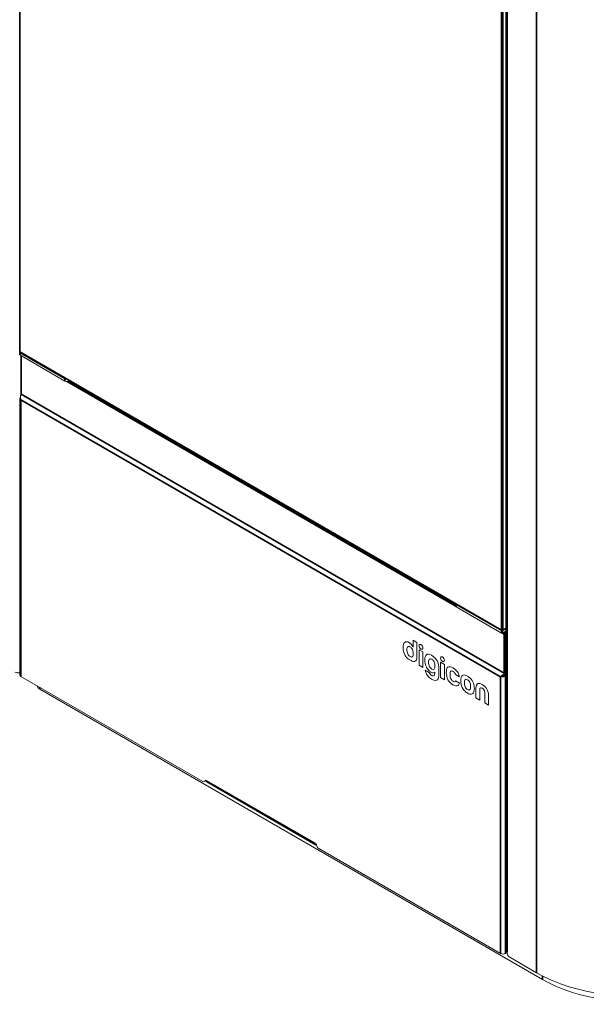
# Model space of a CAD drawing. Header units: millimetres. Extents: x 4 to 1188, y 1 to 840.
# Tile 182 of 210: x 1067 to 1114, y 195 to 277. Entities that reach past the tile are written whole.
import ezdxf

# ---------------------------------------------------------------- set-up
doc = ezdxf.new("R2010")
doc.units = ezdxf.units.MM
doc.layers.add('1', color=7, linetype='Continuous')

msp = doc.modelspace()

# ---------------------------------------------------------------- linework, layer by layer
at = {"layer": '1', "color": 154, "linetype": 'Continuous', "lineweight": 35}
for p, q in [((1066.7315, 327.2595), (1066.7315, 249.2841)), ((1107.4053, 307.5965), (1107.4053, 199.2358)), ((1109.8498, 306.1852), (1109.8498, 197.4745)), ((1106.9355, 226.0723), (1106.9355, 304.0477)), ((1107.0366, 304.0477), (1107.0366, 226.0723)), ((1066.7113, 249.2141), (1066.7113, 249.0391)), ((1066.7315, 249.2841), (1106.9355, 226.0723)), ((1066.8476, 248.9604), (1066.8476, 245.7469)), ((1070.4892, 246.8579), (1070.4892, 247.0329)), ((1103.0548, 228.1087), (1070.6628, 246.8102)), ((1070.8304, 246.8301), (1103.0531, 228.2263)), ((1066.8173, 245.7644), (1066.8293, 245.7575)), ((1066.8476, 245.7469), (1107.1527, 222.4768)), ((1106.8497, 222.1852), (1066.8173, 245.2978)), ((1066.8173, 245.2978), (1066.8173, 222.2027)), ((1103.1374, 228.1835), (1103.1374, 228.0085)), ((1106.9153, 225.8273), (1106.9153, 226.0023)), ((1107.0164, 226.0023), (1107.0164, 225.8273)), ((1107.0366, 226.0723), (1107.2881, 226.2175)), ((1107.1527, 225.7428), (1107.011, 225.8246)), ((1107.1119, 225.883), (1107.2032, 225.8302)), ((1107.1527, 222.4768), (1107.1527, 225.7428)), ((1107.2032, 225.8302), (1107.2881, 225.8792)), ((1107.2881, 225.7626), (1107.2537, 225.7428)), ((1107.2537, 225.7428), (1107.2537, 222.4768)), ((1099.5228, 224.6939), (1099.5229, 224.6939)), ((1100.2043, 224.8606), (1100.2044, 224.8606)), ((1100.3659, 224.5819), (1100.366, 224.5819)), ((1099.0975, 224.0844), (1099.0976, 224.0845)), ((1099.2968, 223.8624), (1099.2969, 223.8624)), ((1099.2974, 223.8621), (1099.2975, 223.8621)), ((1099.8703, 223.8565), (1099.8704, 223.8565)), ((1101.4899, 223.5988), (1101.49, 223.5989)), ((1102.0021, 223.8287), (1102.0022, 223.8288)), ((1102.1637, 223.55), (1102.1638, 223.5501)), ((1100.8407, 223.3979), (1100.8408, 223.398)), ((1100.8407, 223.3966), (1100.8408, 223.3966)), ((1101.1103, 222.8215), (1101.1104, 222.8216)), ((1101.1109, 222.8212), (1101.111, 222.8212)), ((1101.681, 222.9938), (1101.6811, 222.9938)), ((1102.8693, 222.9303), (1102.8694, 222.9304)), ((1101.1095, 222.2765), (1101.1096, 222.2766)), ((1103.976, 222.2876), (1103.9761, 222.2877)), ((1104.0915, 222.2302), (1104.0916, 222.2303)), ((1106.8497, 199.09), (1106.8497, 222.1852)), ((1107.2215, 222.437), (1107.2537, 222.4184)), ((1107.2537, 222.4768), (1107.2881, 222.4966)), ((1107.2537, 199.09), (1107.2537, 222.2668)), ((1068.3831, 221.2987), (1068.3831, 221.1412)), ((1104.0933, 221.1095), (1104.0934, 221.1095)), ((1104.0938, 221.1092), (1104.0939, 221.1092)), ((1104.6584, 221.2004), (1104.6585, 221.2004)), ((1105.1091, 221.1136), (1105.1092, 221.1137)), ((1105.6702, 221.2018), (1105.6703, 221.2019)), ((1104.6268, 220.9365), (1104.6269, 220.9366)), ((1105.8377, 220.6227), (1105.8378, 220.6227)), ((1082.2878, 213.5041), (1091.3792, 208.2551)), ((1110.3549, 196.9088), (1110.3549, 197.2001))]:
    msp.add_line(p, q, dxfattribs=at)
at = {"layer": '1', "color": 154, "linetype": 'Continuous', "lineweight": 13}
for p, q in [((1107.2881, 307.7598), (1107.2881, 199.3991)), ((1066.7113, 249.2724), (1066.7201, 249.2775)), ((1070.4892, 247.0329), (1066.7113, 249.2141)), ((1070.4892, 246.8579), (1066.7113, 249.0391)), ((1066.7463, 249.2514), (1106.9503, 226.0396)), ((1066.8267, 248.9725), (1066.8267, 245.7761)), ((1066.8173, 245.7644), (1066.827, 245.77)), ((1066.8624, 245.7142), (1107.1675, 222.4441)), ((1066.7337, 245.4553), (1066.7337, 222.3193)), ((1103.0537, 228.2893), (1103.0537, 228.1252)), ((1106.9153, 226.0023), (1103.1374, 228.1835)), ((1106.9153, 225.8273), (1103.1374, 228.0085)), ((1107.2881, 226.1592), (1107.0164, 226.0023)), ((1107.2881, 225.9842), (1107.0164, 225.8273)), ((1107.0218, 226.0396), (1107.2881, 226.1933)), ((1099.5523, 225.2318), (1099.5538, 224.6341)), ((1099.5523, 225.2318), (1099.5524, 225.2318)), ((1099.8673, 225.0499), (1099.5523, 225.2318)), ((1099.8674, 225.05), (1099.5524, 225.2318)), ((1098.7123, 224.6032), (1098.7123, 224.6001)), ((1098.7123, 224.6001), (1098.7123, 224.5998)), ((1099.0271, 224.4388), (1099.0272, 224.4388)), ((1099.0272, 224.4388), (1099.0273, 224.4375)), ((1099.0272, 224.4374), (1099.0273, 224.4375)), ((1099.0273, 224.4394), (1099.0274, 224.4395)), ((1099.0958, 224.6856), (1099.0959, 224.6857)), ((1099.2001, 225.0418), (1099.2002, 225.0418)), ((1099.4062, 224.8717), (1099.4063, 224.8717)), ((1099.5538, 224.6341), (1099.5228, 224.6939)), ((1099.5538, 224.6343), (1099.5229, 224.6939)), ((1099.8673, 225.0499), (1099.8674, 225.05)), ((1099.8703, 223.8565), (1099.8673, 225.0499)), ((1099.8704, 223.8565), (1099.8674, 225.05)), ((1100.0438, 224.4327), (1100.0471, 223.1427)), ((1100.3669, 224.2472), (1100.0438, 224.4327)), ((1100.0438, 224.4327), (1100.0439, 224.4327)), ((1100.367, 224.2473), (1100.0439, 224.4327)), ((1099.2968, 223.8624), (1099.2974, 223.8621)), ((1099.2969, 223.8624), (1099.2975, 223.8621)), ((1099.4908, 223.8583), (1099.4911, 223.8586)), ((1099.5551, 224.1344), (1099.5551, 224.135)), ((1099.8705, 223.8553), (1099.8704, 223.8565)), ((1099.8704, 223.8553), (1099.8705, 223.8553)), ((1100.3669, 224.2472), (1100.367, 224.2473)), ((1100.3702, 222.9573), (1100.3669, 224.2472)), ((1100.3703, 222.9574), (1100.367, 224.2473)), ((1100.9093, 223.6448), (1100.9094, 223.6448)), ((1101.0757, 223.9708), (1101.0758, 223.9708)), ((1101.0782, 223.9691), (1101.0757, 223.9708)), ((1101.0783, 223.9691), (1101.0758, 223.9708)), ((1101.0782, 223.9691), (1101.0783, 223.9691)), ((1101.0793, 223.9687), (1101.0782, 223.9691)), ((1101.0794, 223.9687), (1101.0783, 223.9691)), ((1101.0793, 223.9687), (1101.0794, 223.9687)), ((1100.0471, 223.1427), (1100.3702, 222.9573)), ((1100.3702, 222.9573), (1100.3703, 222.9574)), ((1100.5533, 222.7329), (1100.5534, 222.733)), ((1100.8913, 222.5389), (1100.5533, 222.7329)), ((1100.5533, 222.7329), (1100.5533, 222.7328)), ((1100.8914, 222.539), (1100.5534, 222.733)), ((1100.8407, 223.3979), (1100.8407, 223.3966)), ((1100.8408, 223.398), (1100.8408, 223.3966)), ((1100.911, 223.0436), (1100.9111, 223.0436)), ((1101.1103, 222.8215), (1101.1109, 222.8212)), ((1101.1104, 222.8216), (1101.111, 222.8212)), ((1101.3043, 222.8173), (1101.3046, 222.8178)), ((1101.3686, 223.0936), (1101.3686, 223.0941)), ((1101.681, 222.9957), (1101.6811, 222.9957)), ((1101.6829, 222.2655), (1101.681, 222.9938)), ((1101.683, 222.2655), (1101.6811, 222.9938)), ((1101.8417, 223.4008), (1101.8418, 223.4009)), ((1101.8417, 223.4008), (1101.845, 222.1109)), ((1102.1693, 223.2128), (1101.8417, 223.4008)), ((1102.1694, 223.2128), (1101.8418, 223.4009)), ((1102.1726, 221.9228), (1102.1693, 223.2128)), ((1102.1693, 223.2128), (1102.1694, 223.2128)), ((1102.1727, 221.9229), (1102.1694, 223.2128)), ((1102.8655, 222.9326), (1102.8655, 222.9328)), ((1102.8655, 222.9328), (1102.8656, 222.9328)), ((1102.8655, 222.9326), (1102.8656, 222.9327)), ((1102.8656, 222.9327), (1102.8656, 222.9328)), ((1102.868, 222.9312), (1102.8656, 222.9327)), ((1102.868, 222.9312), (1102.8681, 222.9313)), ((1102.868, 222.9312), (1102.868, 222.9311)), ((1102.8738, 222.9277), (1102.8693, 222.9303)), ((1102.8739, 222.9278), (1102.8694, 222.9304)), ((1102.8738, 222.9277), (1102.8739, 222.9278)), ((1066.8173, 222.2027), (1081.9848, 213.4457)), ((1100.8913, 222.5389), (1100.8914, 222.539)), ((1101.0051, 222.3626), (1101.0052, 222.3627)), ((1101.1579, 222.2543), (1101.158, 222.2544)), ((1101.3369, 222.5403), (1101.3676, 222.5641)), ((1101.3369, 222.5403), (1101.337, 222.5404)), ((1101.337, 222.5404), (1101.3676, 222.5641)), ((1101.3676, 222.5641), (1101.3678, 222.4808)), ((1101.6829, 222.2655), (1101.683, 222.2655)), ((1101.6829, 222.264), (1101.683, 222.264)), ((1101.845, 222.1109), (1102.1726, 221.9228)), ((1102.1726, 221.9228), (1102.1727, 221.9229)), ((1102.313, 222.5471), (1102.313, 222.5466)), ((1102.313, 222.5312), (1102.313, 222.5308)), ((1102.6279, 222.3583), (1102.628, 222.3584)), ((1102.7095, 222.6413), (1102.7096, 222.6414)), ((1102.7131, 221.9771), (1102.7132, 221.9772)), ((1102.8589, 222.6371), (1102.8594, 222.637)), ((1103.0949, 222.3546), (1103.095, 222.3544)), ((1103.095, 222.3544), (1103.4191, 222.1684)), ((1103.2987, 222.4984), (1103.2988, 222.4984)), ((1103.4191, 222.1688), (1103.4192, 222.1689)), ((1103.4191, 222.1684), (1103.4191, 222.1688)), ((1103.4191, 222.1684), (1103.4192, 222.1685)), ((1103.4192, 222.1685), (1103.4192, 222.1689)), ((1103.5238, 221.8601), (1103.5242, 221.8584)), ((1103.5242, 221.8584), (1103.5238, 221.8553)), ((1103.8921, 221.9328), (1103.8922, 221.9329)), ((1104.3191, 222.0571), (1104.3192, 222.0572)), ((1107.239, 222.4441), (1107.2881, 222.4724)), ((1107.2537, 222.4184), (1107.2881, 222.4383)), ((1107.2537, 222.2785), (1107.2881, 222.2983)), ((1107.2537, 222.2668), (1107.2881, 222.2867)), ((1068.3831, 221.1412), (1110.3549, 196.9088)), ((1102.8605, 221.8133), (1102.8606, 221.8134)), ((1102.8677, 221.8086), (1102.8678, 221.8087)), ((1102.8698, 221.5086), (1102.8711, 221.5078)), ((1102.8729, 221.5069), (1102.8778, 221.5041)), ((1102.8831, 221.7989), (1102.8832, 221.799)), ((1103.05, 221.7746), (1103.0501, 221.7746)), ((1103.05, 221.7746), (1103.0501, 221.7746)), ((1103.0963, 221.8251), (1103.0964, 221.8252)), ((1103.4204, 221.6391), (1103.0963, 221.8251)), ((1103.4205, 221.6392), (1103.0964, 221.8252)), ((1103.3001, 221.4456), (1103.3002, 221.4456)), ((1103.4204, 221.6391), (1103.4205, 221.6392)), ((1103.4204, 221.6388), (1103.4204, 221.6391)), ((1103.4204, 221.6388), (1103.4205, 221.6389)), ((1103.4205, 221.6389), (1103.4205, 221.6392)), ((1103.6907, 221.2015), (1103.7063, 221.177)), ((1103.8234, 221.686), (1103.8235, 221.686)), ((1103.8235, 221.686), (1103.8236, 221.6846)), ((1103.8235, 221.6846), (1103.8236, 221.6847)), ((1103.8236, 221.6868), (1103.8237, 221.6869)), ((1103.8938, 221.3316), (1103.8939, 221.3317)), ((1104.0933, 221.1095), (1104.0938, 221.1092)), ((1104.0934, 221.1095), (1104.0939, 221.1092)), ((1104.287, 221.1053), (1104.2874, 221.1058)), ((1104.3514, 221.3816), (1104.3514, 221.3821)), ((1104.5786, 221.642), (1104.5787, 221.6421)), ((1104.7946, 221.2214), (1104.7967, 220.4103)), ((1104.953, 221.6029), (1104.9531, 221.603)), ((1105.1114, 220.2298), (1105.1091, 221.1136)), ((1105.1115, 220.2298), (1105.1092, 221.1137)), ((1105.3056, 221.5304), (1105.3057, 221.5305)), ((1104.5437, 220.7836), (1104.5438, 220.7836)), ((1104.7967, 220.4103), (1105.1114, 220.2298)), ((1105.1114, 220.2298), (1105.1115, 220.2298)), ((1105.5273, 220.8736), (1105.5299, 219.9893)), ((1105.8398, 219.8117), (1105.8377, 220.6227)), ((1105.8399, 219.8117), (1105.8378, 220.6227)), ((1105.5299, 219.9893), (1105.8398, 219.8117)), ((1105.8398, 219.8117), (1105.8399, 219.8117)), ((1082.1276, 213.4316), (1082.2489, 213.5016)), ((1082.1868, 213.5624), (1082.2878, 213.5041)), ((1082.347, 213.3733), (1091.4384, 208.1244)), ((1091.3792, 208.2551), (1091.4802, 208.1968)), ((1091.6822, 207.8469), (1106.8497, 199.09)), ((1107.4053, 199.1775), (1107.2537, 199.09)), ((1107.4053, 199.2358), (1107.4053, 199.1191)), ((1109.8498, 197.4745), (1107.6073, 198.7692))]:
    msp.add_line(p, q, dxfattribs=at)
for centre, start, end in [((1066.782, 249.3133), 180, 240), ((1066.8982, 245.7761), 180, 240), ((1106.9861, 226.1014), 240, 300), ((1107.2032, 222.5059), 240, 300)]:
    msp.add_arc(centre, 0.0714, start, end, dxfattribs=at)
at = {"layer": '1', "color": 154, "linetype": 'Continuous', "lineweight": 35}
for centre, major_axis, start_param, end_param in [((1066.782, 249.3133), (-0.0714, 0), 0, 0.7853982), ((1066.782, 249.3133), (0.0357, 0.0619), 2.3561945, 3.1415927), ((1066.8982, 245.7761), (-0.0714, 0), 0, 0.7853982), ((1066.8982, 245.7761), (-0.0357, -0.0619), 5.4977871, 6.2831853), ((1106.9861, 226.1014), (-0.0357, -0.0619), 5.4977871, 6.2831853), ((1106.9861, 226.1014), (-0.0714, 0), 0.7853982, 2.3561945), ((1106.9861, 226.1014), (0.0357, -0.0619), 0, 0.7853982), ((1107.2032, 225.7719), (-0.0357, -0.0619), 3.9269908, 5.4977871), ((1107.2032, 225.7719), (-0.0714, 0), 0.7853982, 2.3561945), ((1107.2032, 225.7719), (0.0357, -0.0619), 0.7853982, 2.3561945), ((1107.2032, 222.5059), (0.0357, 0.0619), 2.3561945, 3.1415927), ((1107.2032, 222.5059), (-0.0714, 0), 0.7853982, 2.3561945), ((1107.2032, 222.5059), (0.0357, -0.0619), 0, 0.7853982)]:
    msp.add_ellipse(centre, major_axis=major_axis, ratio=0.5773503, start_param=start_param, end_param=end_param, dxfattribs=at)
at = {"layer": '1', "color": 154, "linetype": 'Continuous', "lineweight": 13}
for centre, major_axis, start_param, end_param in [((1070.6913, 247.1495), (-0.2857, 0), 0.7853982, 1.5027612), ((1070.6913, 246.9746), (0.2857, 0), 3.9269908, 5.4977871), ((1103.3394, 228.1252), (0.2857, 0), 3.1415927, 3.9269908), ((1103.3394, 228.3001), (-0.2857, 0), 0.0680351, 0.7853982), ((1106.9659, 226.0314), (-0.0714, 0), 0.7853982, 2.3561945), ((1106.9659, 225.8565), (0.0714, 0), 3.9269908, 5.4977871), ((1066.5982, 222.7233), (-0.4, 0), 0.7853982, 1.9162488), ((1067.0194, 222.3193), (0.2857, 0), 3.1415927, 3.9269908), ((1101.0804, 221.9521), (-0.0212, 0.0367), 5.4315455, 5.5699276), ((1068.8882, 221.4328), (0.7143, 0), 3.1745057, 3.9269908), ((1102.8894, 222.0527), (-0.1606, 0.2782), 3.1415749, 3.5018632), ((1081.9848, 213.679), (0.1429, -0.2474), 5.4977871, 7.0685835), ((1082.106, 213.749), (-0.1429, 0.2474), 3.1415927, 3.2834797), ((1082.4899, 213.6207), (-0.1429, -0.2474), 5.4977871, 6.2831853), ((1091.5812, 208.3718), (0.1429, 0.2474), 2.3561945, 3.4703063), ((1091.6822, 208.0802), (0.1429, -0.2474), 3.9269908, 5.4977871), ((1117.9311, 202.1402), (-11.4286, 0), 0.7853982, 3.1415927), ((1107.0517, 199.2066), (0.2857, 0), 3.9269908, 5.4977871), ((1107.6881, 199.3991), (0.4, 0), 3.1415927, 3.9269908), ((1107.6073, 199.0025), (0.1429, -0.2474), 3.9269908, 5.4977871), ((1117.9311, 201.2828), (-10.7143, 0), 0.7853982, 2.6995607)]:
    msp.add_ellipse(centre, major_axis=major_axis, ratio=0.5773503, start_param=start_param, end_param=end_param, dxfattribs=at)
for points, knots in [([(1066.8173, 245.2978), (1066.8005, 245.3381), (1066.7889, 245.3814), (1066.7755, 245.4689), (1066.7736, 245.5132), (1066.7774, 245.5974), (1066.7829, 245.6373), (1066.7981, 245.7084), (1066.8077, 245.7394), (1066.8173, 245.7644)], [0, 0, 0, 0, 0.25, 0.25, 0.5, 0.5, 0.75, 0.75, 1, 1, 1, 1]), ([(1066.7337, 245.4554), (1066.7337, 245.4554), (1066.7337, 245.4554), (1066.7337, 245.4412), (1066.7355, 245.4271), (1066.7396, 245.4113), (1066.7401, 245.4095), (1066.7411, 245.406), (1066.7427, 245.4008), (1066.7446, 245.3956), (1066.7486, 245.3853), (1066.7518, 245.3786), (1066.7589, 245.3653), (1066.7628, 245.3587), (1066.7694, 245.349), (1066.7717, 245.3458), (1066.7766, 245.3395), (1066.7791, 245.3363), (1066.7921, 245.3207), (1066.804, 245.309), (1066.8173, 245.2978)], [0, 0, 0, 0, 0.0004998, 0.0004998, 0.2503748, 0.2503748, 0.2816092, 0.2816092, 0.3128436, 0.3753124, 0.3753124, 0.5002499, 0.5002499, 0.6251874, 0.6251874, 0.6876562, 0.6876562, 0.7501249, 0.7501249, 1, 1, 1, 1]), ([(1107.2537, 222.4184), (1107.2105, 222.4129), (1107.1672, 222.4013), (1107.0847, 222.3691), (1107.0454, 222.3486), (1106.9743, 222.3033), (1106.9425, 222.2785), (1106.8886, 222.2298), (1106.8665, 222.206), (1106.8497, 222.1852)], [0, 0, 0, 0, 0.25, 0.25, 0.5, 0.5, 0.75, 0.75, 1, 1, 1, 1]), ([(1106.8497, 222.1852), (1106.863, 222.1809), (1106.8775, 222.1774), (1106.9008, 222.1736), (1106.9088, 222.1725), (1106.9213, 222.1712), (1106.9255, 222.1708), (1106.9339, 222.1702), (1106.9382, 222.17), (1106.9597, 222.1691), (1106.9775, 222.1693), (1107.0005, 222.171), (1107.0051, 222.1713), (1107.0144, 222.1723), (1107.0191, 222.1728), (1107.0331, 222.1745), (1107.0424, 222.176), (1107.0703, 222.181), (1107.0888, 222.1855), (1107.1119, 222.1924), (1107.1165, 222.1938), (1107.1256, 222.1969), (1107.1301, 222.1984), (1107.1435, 222.2033), (1107.1523, 222.2068), (1107.1694, 222.2143), (1107.1779, 222.2183), (1107.1902, 222.2246), (1107.1943, 222.2268), (1107.2024, 222.2313), (1107.2064, 222.2336), (1107.2259, 222.2454), (1107.2404, 222.2557), (1107.2537, 222.2668)], [0, 0, 0, 0, 0.125, 0.125, 0.1875, 0.1875, 0.21875, 0.21875, 0.25, 0.25, 0.375, 0.375, 0.40625, 0.40625, 0.4375, 0.4375, 0.5, 0.5, 0.625, 0.625, 0.65625, 0.65625, 0.6875, 0.6875, 0.75, 0.75, 0.8125, 0.8125, 0.84375, 0.84375, 0.875, 0.875, 1, 1, 1, 1]), ([(1107.2537, 222.2785), (1107.24, 222.2803), (1107.2263, 222.2815), (1107.1991, 222.2828), (1107.1856, 222.283), (1107.159, 222.2824), (1107.1459, 222.2816), (1107.1203, 222.2795), (1107.1077, 222.2781), (1107.0834, 222.2749), (1107.0716, 222.273), (1107.0489, 222.2692), (1107.038, 222.2672), (1107.0171, 222.2633), (1107.0072, 222.2614), (1106.9883, 222.2579), (1106.9793, 222.2564), (1106.9709, 222.2551)], [0, 0, 0, 0, 0.125, 0.125, 0.25, 0.25, 0.375, 0.375, 0.5, 0.5, 0.625, 0.625, 0.75, 0.75, 0.875, 0.875, 1, 1, 1, 1])]:
    msp.add_open_spline(points, degree=3, knots=knots, dxfattribs=at)
for points, degree in [([(1066.8173, 245.7644), (1066.8173, 245.6244)], 1), ([(1098.8454, 225.0453), (1098.7561, 224.9665), (1098.7119, 224.8191), (1098.7123, 224.6032)], 3), ([(1098.7123, 224.5998), (1098.7134, 224.382), (1098.7638, 224.1839), (1098.8533, 224.0067)], 3), ([(1099.2001, 225.0418), (1099.0556, 225.1245), (1098.9372, 225.1256), (1098.8454, 225.0453)], 3), ([(1099.2002, 225.0418), (1099.0557, 225.1245), (1098.9373, 225.1257), (1098.8455, 225.0453)], 3), ([(1099.0958, 224.6856), (1099.05, 224.6441), (1099.0271, 224.5619), (1099.0273, 224.4394)], 3), ([(1099.0273, 224.4394), (1099.0272, 224.4391), (1099.0272, 224.4389), (1099.0271, 224.4388)], 3), ([(1099.0271, 224.4388), (1099.0271, 224.4374), (1099.0273, 224.4373), (1099.0271, 224.4374)], 3), ([(1099.0271, 224.4374), (1099.0276, 224.3005), (1099.051, 224.183), (1099.0975, 224.0844)], 3), ([(1099.0959, 224.6857), (1099.0501, 224.6442), (1099.0272, 224.562), (1099.0274, 224.4395)], 3), ([(1099.0272, 224.4375), (1099.0277, 224.3005), (1099.0511, 224.183), (1099.0976, 224.0845)], 3), ([(1099.2856, 224.6847), (1099.2054, 224.7309), (1099.142, 224.7311), (1099.0958, 224.6856)], 3), ([(1099.4062, 224.8717), (1099.3465, 224.9406), (1099.2786, 224.9967), (1099.2001, 225.0418)], 3), ([(1099.4063, 224.8717), (1099.3466, 224.9407), (1099.2787, 224.9967), (1099.2002, 225.0418)], 3), ([(1099.4856, 224.4665), (1099.4355, 224.5644), (1099.3688, 224.6369), (1099.2856, 224.6847)], 3), ([(1099.5228, 224.6939), (1099.4904, 224.7562), (1099.4512, 224.8159), (1099.4062, 224.8717)], 3), ([(1099.5229, 224.6939), (1099.4905, 224.7563), (1099.4513, 224.816), (1099.4063, 224.8717)], 3), ([(1099.5551, 224.135), (1099.5548, 224.2582), (1099.5314, 224.3691), (1099.4856, 224.4665)], 3), ([(1100.2043, 224.8606), (1100.1154, 224.9116), (1100.0435, 224.8696), (1100.0438, 224.7667)], 3), ([(1100.0438, 224.7667), (1100.0441, 224.6639), (1100.1163, 224.5391), (1100.2053, 224.488)], 3), ([(1100.3659, 224.5819), (1100.3656, 224.6848), (1100.2933, 224.8095), (1100.2043, 224.8606)], 3), ([(1100.366, 224.5819), (1100.3657, 224.6848), (1100.2934, 224.8096), (1100.2044, 224.8606)], 3), ([(1100.2053, 224.488), (1100.2943, 224.437), (1100.3661, 224.479), (1100.3659, 224.5819)], 3), ([(1100.2054, 224.4881), (1100.2944, 224.437), (1100.3662, 224.4791), (1100.366, 224.5819)], 3), ([(1098.8533, 224.0067), (1098.8998, 223.915), (1098.9505, 223.8442), (1099.0336, 223.7595)], 3), ([(1099.0336, 223.7595), (1099.1093, 223.6821), (1099.1895, 223.6262), (1099.2699, 223.5801)], 3), ([(1099.0975, 224.0844), (1099.1439, 223.9861), (1099.2107, 223.9117), (1099.2968, 223.8624)], 3), ([(1099.0976, 224.0845), (1099.144, 223.9861), (1099.2108, 223.9117), (1099.2969, 223.8624)], 3), ([(1099.2699, 223.5801), (1099.418, 223.4951), (1099.548, 223.4311), (1099.6691, 223.4572)], 3), ([(1099.2974, 223.8621), (1099.3804, 223.8144), (1099.4453, 223.8134), (1099.4908, 223.8583)], 3), ([(1099.2975, 223.8621), (1099.3805, 223.8145), (1099.4454, 223.8134), (1099.4909, 223.8584)], 3), ([(1099.4911, 223.8586), (1099.5341, 223.9058), (1099.5554, 223.9975), (1099.5551, 224.1344)], 3), ([(1099.6691, 223.4572), (1099.795, 223.4844), (1099.8707, 223.6129), (1099.8703, 223.8553)], 3), ([(1099.6692, 223.4572), (1099.7951, 223.4845), (1099.8708, 223.613), (1099.8705, 223.8553)], 3), ([(1099.8703, 223.8553), (1099.8705, 223.8552), (1099.8703, 223.8554), (1099.8703, 223.8565)], 3), ([(1100.6542, 224.014), (1100.5664, 223.9318), (1100.5229, 223.784), (1100.5233, 223.5705)], 3), ([(1100.5233, 223.5705), (1100.5238, 223.3878), (1100.5574, 223.2214), (1100.6241, 223.0715)], 3), ([(1101.0757, 223.9708), (1100.8821, 224.0815), (1100.7413, 224.096), (1100.6542, 224.014)], 3), ([(1101.0758, 223.9708), (1100.8822, 224.0815), (1100.7414, 224.096), (1100.6543, 224.014)], 3), ([(1100.9093, 223.6448), (1100.8633, 223.6032), (1100.8404, 223.5208), (1100.8407, 223.3979)], 3), ([(1100.9094, 223.6448), (1100.8634, 223.6033), (1100.8405, 223.5209), (1100.8408, 223.398)], 3), ([(1101.0991, 223.6438), (1101.0189, 223.6901), (1100.9555, 223.6902), (1100.9093, 223.6448)], 3), ([(1100.9557, 223.6735), (1100.9387, 223.668), (1100.9233, 223.6585), (1100.9094, 223.6448)], 3), ([(1101.4899, 223.5988), (1101.3587, 223.7773), (1101.2267, 223.8838), (1101.0793, 223.9687)], 3), ([(1101.49, 223.5989), (1101.3588, 223.7773), (1101.2268, 223.8839), (1101.0794, 223.9687)], 3), ([(1101.299, 223.4257), (1101.249, 223.5236), (1101.1823, 223.5961), (1101.0991, 223.6438)], 3), ([(1101.681, 222.9957), (1101.68, 223.2358), (1101.6123, 223.4325), (1101.4899, 223.5988)], 3), ([(1101.6811, 222.9957), (1101.6801, 223.2359), (1101.6124, 223.4326), (1101.49, 223.5989)], 3), ([(1102.0021, 223.8287), (1101.9132, 223.8798), (1101.8413, 223.8378), (1101.8416, 223.7349)], 3), ([(1101.8416, 223.7349), (1101.8418, 223.632), (1101.9141, 223.5072), (1102.0031, 223.4562)], 3), ([(1102.1637, 223.55), (1102.1634, 223.6529), (1102.0911, 223.7777), (1102.0021, 223.8287)], 3), ([(1102.1638, 223.5501), (1102.1635, 223.653), (1102.0912, 223.7777), (1102.0022, 223.8288)], 3), ([(1102.0031, 223.4562), (1102.0921, 223.4051), (1102.1639, 223.4472), (1102.1637, 223.55)], 3), ([(1102.0032, 223.4563), (1102.0922, 223.4052), (1102.164, 223.4472), (1102.1638, 223.5501)], 3), ([(1100.5533, 222.7328), (1100.6214, 222.3996), (1100.7969, 222.1508), (1101.0783, 221.9878)], 3), ([(1100.6241, 223.0715), (1100.6908, 222.9214), (1100.7705, 222.7992), (1100.8631, 222.7047)], 3), ([(1100.8407, 223.3966), (1100.841, 223.2597), (1100.8644, 223.1422), (1100.911, 223.0436)], 3), ([(1100.8408, 223.3966), (1100.8411, 223.2597), (1100.8645, 223.1422), (1100.9111, 223.0436)], 3), ([(1100.8631, 222.7047), (1100.9217, 222.6451), (1100.9805, 222.5983), (1101.0397, 222.5643)], 3), ([(1100.911, 223.0436), (1100.9573, 222.9453), (1101.0241, 222.8709), (1101.1103, 222.8215)], 3), ([(1100.9111, 223.0436), (1100.9574, 222.9453), (1101.0242, 222.871), (1101.1104, 222.8216)], 3), ([(1101.1109, 222.8212), (1101.1938, 222.7736), (1101.2588, 222.7726), (1101.3043, 222.8173)], 3), ([(1101.111, 222.8212), (1101.1939, 222.7737), (1101.2589, 222.7726), (1101.3044, 222.8174)], 3), ([(1101.3686, 223.0941), (1101.3683, 223.2173), (1101.345, 223.3283), (1101.299, 223.4257)], 3), ([(1101.3046, 222.8178), (1101.3475, 222.865), (1101.3689, 222.9567), (1101.3686, 223.0936)], 3), ([(1101.681, 222.9938), (1101.681, 222.9941), (1101.681, 222.9957)], 2), ([(1101.6811, 222.9938), (1101.6811, 222.9942), (1101.6811, 222.9957)], 2), ([(1102.4552, 222.9783), (1102.3598, 222.91), (1102.3124, 222.7662), (1102.313, 222.5471)], 3), ([(1102.8655, 222.9328), (1102.6902, 223.0331), (1102.5533, 223.0483), (1102.4552, 222.9783)], 3), ([(1102.8656, 222.9328), (1102.6903, 223.0332), (1102.5534, 223.0484), (1102.4553, 222.9784)], 3), ([(1102.868, 222.9311), (1102.8678, 222.9313), (1102.8655, 222.9326)], 2), ([(1102.8693, 222.9303), (1102.8686, 222.9307), (1102.8682, 222.9311), (1102.868, 222.9312)], 3), ([(1103.2987, 222.4984), (1103.1972, 222.6792), (1103.0556, 222.8218), (1102.8738, 222.9277)], 3), ([(1103.2988, 222.4984), (1103.1973, 222.6792), (1103.0557, 222.8218), (1102.8739, 222.9278)], 3), ([(1101.0051, 222.3626), (1100.9542, 222.4177), (1100.9162, 222.4766), (1100.8913, 222.5389)], 3), ([(1101.0052, 222.3627), (1100.9543, 222.4177), (1100.9163, 222.4767), (1100.8914, 222.539)], 3), ([(1101.1095, 222.2765), (1101.0746, 222.2965), (1101.0399, 222.3252), (1101.0051, 222.3626)], 3), ([(1101.1096, 222.2766), (1101.0747, 222.2966), (1101.04, 222.3252), (1101.0052, 222.3627)], 3), ([(1101.0397, 222.5643), (1101.0741, 222.5446), (1101.1088, 222.529), (1101.1434, 222.5182)], 3), ([(1101.0824, 221.9855), (1101.2306, 221.9004), (1101.377, 221.8448), (1101.4943, 221.8806)], 3), ([(1101.1579, 222.2543), (1101.1418, 222.2598), (1101.1256, 222.2672), (1101.1095, 222.2765)], 3), ([(1101.158, 222.2544), (1101.1419, 222.2599), (1101.1257, 222.2673), (1101.1096, 222.2766)], 3), ([(1101.1434, 222.5182), (1101.1869, 222.5042), (1101.2262, 222.5005), (1101.2614, 222.5068)], 3), ([(1101.232, 222.2469), (1101.2085, 222.2431), (1101.1838, 222.2456), (1101.1579, 222.2543)], 3), ([(1101.232, 222.2469), (1101.2085, 222.2432), (1101.1839, 222.2457), (1101.158, 222.2544)], 3), ([(1101.2967, 222.2753), (1101.288, 222.2688), (1101.279, 222.2633), (1101.2699, 222.2589)], 3), ([(1101.2968, 222.2754), (1101.2881, 222.2688), (1101.2791, 222.2633), (1101.27, 222.2589)], 3), ([(1101.3678, 222.4808), (1101.3617, 222.3749), (1101.338, 222.3065), (1101.2967, 222.2753)], 3), ([(1101.3012, 222.519), (1101.3137, 222.5246), (1101.3256, 222.5317), (1101.3369, 222.5403)], 3), ([(1101.3013, 222.519), (1101.3138, 222.5246), (1101.3257, 222.5317), (1101.337, 222.5404)], 3), ([(1101.4943, 221.8806), (1101.6042, 221.9145), (1101.6832, 222.0239), (1101.6829, 222.264)], 3), ([(1101.4944, 221.8807), (1101.6043, 221.9146), (1101.6833, 222.024), (1101.683, 222.264)], 3), ([(1101.6829, 222.264), (1101.6831, 222.264), (1101.6828, 222.2641), (1101.6829, 222.2655)], 3), ([(1102.313, 222.5466), (1102.313, 222.5432), (1102.3131, 222.5424), (1102.3132, 222.5389)], 3), ([(1102.3132, 222.5389), (1102.3131, 222.5356), (1102.313, 222.5345), (1102.313, 222.5312)], 3), ([(1102.313, 222.5308), (1102.3136, 222.3119), (1102.3618, 222.1132), (1102.4579, 221.935)], 3), ([(1102.4579, 221.935), (1102.5568, 221.7519), (1102.6942, 221.6097), (1102.8698, 221.5086)], 3), ([(1102.6279, 222.3583), (1102.6279, 222.5144), (1102.6552, 222.6088), (1102.7095, 222.6413)], 3), ([(1102.7131, 221.9771), (1102.6566, 222.0754), (1102.6286, 222.2018), (1102.6279, 222.3583)], 3), ([(1102.628, 222.3584), (1102.628, 222.5144), (1102.6553, 222.6089), (1102.7096, 222.6414)], 3), ([(1102.7132, 221.9772), (1102.6567, 222.0755), (1102.6287, 222.2019), (1102.628, 222.3584)], 3), ([(1102.7095, 222.6413), (1102.7447, 222.6693), (1102.7945, 222.6676), (1102.8589, 222.6371)], 3), ([(1102.8605, 221.8133), (1102.7965, 221.8564), (1102.7467, 221.9119), (1102.7131, 221.9771)], 3), ([(1102.8606, 221.8134), (1102.7966, 221.8565), (1102.7468, 221.9119), (1102.7132, 221.9772)], 3), ([(1102.8594, 222.637), (1102.8616, 222.6358), (1102.8616, 222.636), (1102.8636, 222.6349)], 3), ([(1102.8636, 222.6349), (1102.8698, 222.6319), (1102.8757, 222.6287), (1102.8822, 222.6249)], 3), ([(1102.8822, 222.6249), (1102.9532, 222.5832), (1103.0091, 222.5274), (1103.048, 222.4588)], 3), ([(1103.048, 222.4588), (1103.0639, 222.432), (1103.0794, 222.3975), (1103.0949, 222.3546)], 3), ([(1103.4191, 222.1688), (1103.394, 222.2822), (1103.3537, 222.3925), (1103.2987, 222.4984)], 3), ([(1103.4192, 222.1689), (1103.3941, 222.2822), (1103.3538, 222.3926), (1103.2988, 222.4984)], 3), ([(1103.5578, 222.1145), (1103.5352, 222.036), (1103.5238, 221.9513), (1103.5238, 221.8601)], 3), ([(1103.5238, 221.8553), (1103.5241, 221.7429), (1103.5383, 221.6267), (1103.5663, 221.5066)], 3), ([(1103.666, 222.2831), (1103.6168, 222.25), (1103.5808, 222.1936), (1103.5578, 222.1145)], 3), ([(1103.976, 222.2876), (1103.8493, 222.3415), (1103.7461, 222.34), (1103.666, 222.2831)], 3), ([(1103.9761, 222.2877), (1103.8494, 222.3415), (1103.7462, 222.3401), (1103.6661, 222.2832)], 3), ([(1103.8921, 221.9328), (1103.8464, 221.8913), (1103.8235, 221.8092), (1103.8236, 221.6868)], 3), ([(1103.8922, 221.9329), (1103.8465, 221.8914), (1103.8236, 221.8092), (1103.8237, 221.6869)], 3), ([(1104.0821, 221.9318), (1104.0019, 221.978), (1103.9383, 221.9783), (1103.8921, 221.9328)], 3), ([(1104.0915, 222.2302), (1104.0542, 222.2516), (1104.0157, 222.2707), (1103.976, 222.2876)], 3), ([(1104.0916, 222.2303), (1104.0543, 222.2517), (1104.0158, 222.2708), (1103.9761, 222.2877)], 3), ([(1104.2818, 221.7138), (1104.2318, 221.8116), (1104.1651, 221.8842), (1104.0821, 221.9318)], 3), ([(1104.3191, 222.0571), (1104.2486, 222.126), (1104.1729, 222.1835), (1104.0915, 222.2302)], 3), ([(1104.3192, 222.0572), (1104.2487, 222.1261), (1104.173, 222.1835), (1104.0916, 222.2303)], 3), ([(1104.5786, 221.642), (1104.5229, 221.7997), (1104.4363, 221.9386), (1104.3191, 222.0571)], 3), ([(1104.5787, 221.6421), (1104.523, 221.7998), (1104.4364, 221.9387), (1104.3192, 222.0572)], 3), ([(1106.8497, 222.1852), (1106.9709, 222.2551)], 1), ([(1107.1325, 222.3368), (1107.2537, 222.2668)], 1), ([(1107.2537, 222.4184), (1107.2537, 222.2785)], 1), ([(1102.8677, 221.8086), (1102.8632, 221.8113), (1102.8631, 221.8118), (1102.8605, 221.8133)], 3), ([(1102.8678, 221.8087), (1102.8633, 221.8114), (1102.8632, 221.8118), (1102.8606, 221.8134)], 3), ([(1102.8831, 221.7989), (1102.8778, 221.8023), (1102.872, 221.8057), (1102.8677, 221.8086)], 3), ([(1102.8832, 221.799), (1102.8779, 221.8024), (1102.8721, 221.8058), (1102.8678, 221.8087)], 3), ([(1102.8711, 221.5078), (1102.8714, 221.5077), (1102.8718, 221.5074), (1102.8729, 221.5069)], 3), ([(1102.8778, 221.5041), (1103.0595, 221.4016), (1103.2005, 221.382), (1103.3001, 221.4456)], 3), ([(1103.05, 221.7746), (1103.011, 221.7503), (1102.9552, 221.7587), (1102.8831, 221.7989)], 3), ([(1103.0501, 221.7746), (1103.0111, 221.7503), (1102.9553, 221.7587), (1102.8832, 221.799)], 3), ([(1103.3001, 221.4456), (1103.356, 221.4896), (1103.396, 221.554), (1103.4204, 221.6388)], 3), ([(1103.3002, 221.4456), (1103.3561, 221.4897), (1103.3961, 221.554), (1103.4205, 221.6389)], 3), ([(1103.5663, 221.5066), (1103.592, 221.3958), (1103.6335, 221.2941), (1103.6907, 221.2015)], 3), ([(1103.7063, 221.177), (1103.7681, 221.0802), (1103.8506, 220.9893), (1103.9539, 220.9044)], 3), ([(1103.8236, 221.6868), (1103.8235, 221.6865), (1103.8235, 221.6861), (1103.8234, 221.686)], 3), ([(1103.8234, 221.686), (1103.8234, 221.6846), (1103.8236, 221.6845), (1103.8234, 221.6846)], 3), ([(1103.8234, 221.6846), (1103.8239, 221.5476), (1103.8473, 221.4301), (1103.8938, 221.3316)], 3), ([(1103.8237, 221.6869), (1103.8236, 221.6865), (1103.8236, 221.6861), (1103.8235, 221.686)], 3), ([(1103.8235, 221.6847), (1103.824, 221.5477), (1103.8474, 221.4302), (1103.8939, 221.3317)], 3), ([(1103.8938, 221.3316), (1103.9401, 221.2333), (1104.0069, 221.1589), (1104.0933, 221.1095)], 3), ([(1103.8939, 221.3317), (1103.9402, 221.2333), (1104.007, 221.159), (1104.0934, 221.1095)], 3), ([(1104.0938, 221.1092), (1104.1767, 221.0616), (1104.2417, 221.0605), (1104.287, 221.1053)], 3), ([(1104.0939, 221.1092), (1104.1526, 221.0755), (1104.2023, 221.0652), (1104.2425, 221.0779)], 3), ([(1104.3514, 221.3821), (1104.3511, 221.5054), (1104.3279, 221.6162), (1104.2818, 221.7138)], 3), ([(1104.2874, 221.1058), (1104.3304, 221.153), (1104.3517, 221.2447), (1104.3514, 221.3816)], 3), ([(1104.6584, 221.2004), (1104.658, 221.3513), (1104.6315, 221.4982), (1104.5786, 221.642)], 3), ([(1104.6585, 221.2004), (1104.6581, 221.3514), (1104.6316, 221.4983), (1104.5787, 221.6421)], 3), ([(1104.6268, 220.9365), (1104.6481, 221.0028), (1104.6587, 221.0909), (1104.6584, 221.2004)], 3), ([(1104.6269, 220.9366), (1104.6482, 221.0029), (1104.6588, 221.0909), (1104.6585, 221.2004)], 3), ([(1104.953, 221.6029), (1104.8543, 221.568), (1104.794, 221.4572), (1104.7946, 221.2214)], 3), ([(1105.3056, 221.5304), (1105.1767, 221.5975), (1105.0546, 221.6392), (1104.953, 221.6029)], 3), ([(1105.3057, 221.5305), (1105.1768, 221.5975), (1105.0547, 221.6393), (1104.9531, 221.603)], 3), ([(1105.1091, 221.1136), (1105.1089, 221.1968), (1105.1297, 221.2454), (1105.1716, 221.2595)], 3), ([(1105.1092, 221.1137), (1105.109, 221.1969), (1105.1298, 221.2454), (1105.1717, 221.2596)], 3), ([(1105.1716, 221.2595), (1105.2135, 221.2735), (1105.2614, 221.265), (1105.3154, 221.2341)], 3), ([(1105.6702, 221.2018), (1105.5639, 221.3509), (1105.4375, 221.4547), (1105.3056, 221.5304)], 3), ([(1105.6703, 221.2019), (1105.564, 221.351), (1105.4376, 221.4548), (1105.3057, 221.5305)], 3), ([(1105.3154, 221.2341), (1105.3694, 221.2031), (1105.4181, 221.156), (1105.4617, 221.0931)], 3), ([(1105.4617, 221.0931), (1105.5051, 221.0299), (1105.527, 220.9568), (1105.5273, 220.8736)], 3), ([(1105.8377, 220.6227), (1105.8371, 220.8653), (1105.777, 221.0519), (1105.6702, 221.2018)], 3), ([(1105.8378, 220.6227), (1105.8372, 220.8654), (1105.7771, 221.0519), (1105.6703, 221.2019)], 3), ([(1103.9539, 220.9044), (1104.001, 220.8657), (1104.048, 220.8329), (1104.0947, 220.8061)], 3), ([(1104.0947, 220.8061), (1104.1506, 220.774), (1104.2065, 220.7503), (1104.2628, 220.7349)], 3), ([(1104.2628, 220.7349), (1104.376, 220.697), (1104.4702, 220.7132), (1104.5437, 220.7836)], 3), ([(1104.5437, 220.7836), (1104.5778, 220.819), (1104.6054, 220.8699), (1104.6268, 220.9365)], 3), ([(1104.5438, 220.7836), (1104.5779, 220.8191), (1104.6055, 220.87), (1104.6269, 220.9366)], 3)]:
    msp.add_open_spline(points, degree=degree, dxfattribs=at)

doc.saveas('drawing.dxf')
